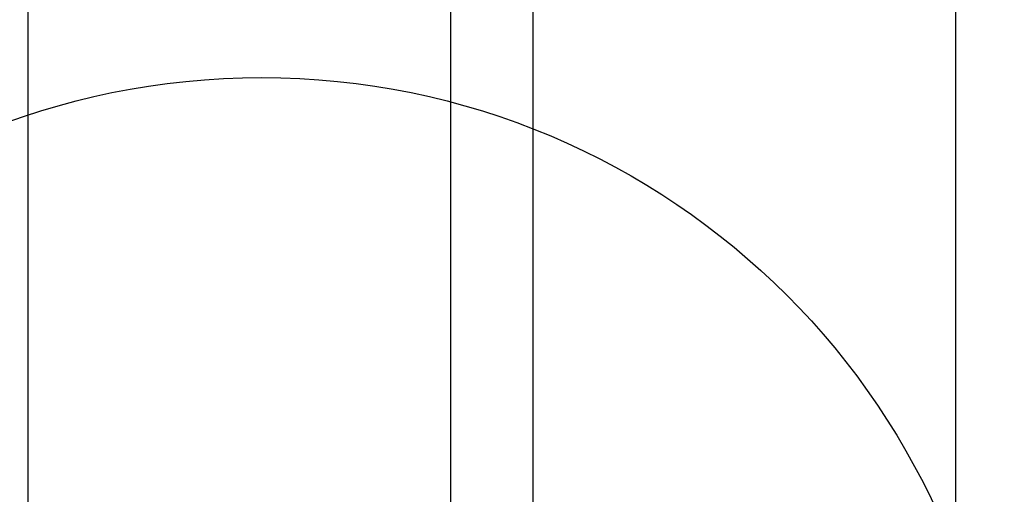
# Model space of a CAD drawing. Extents: x 18893 to 3351893, y -610358 to 406739.
# Tile 231 of 256: x 2143597 to 2144076, y 42312 to 42543. Entities that reach past the tile are written whole.
import ezdxf

# ---------------------------------------------------------------- set-up
doc = ezdxf.new("R2010")
doc.units = 0
doc.header["$LTSCALE"] = 800
doc.header["$MEASUREMENT"] = 0
doc.layers.add('KEY PLAN', color=251, linetype='CONTINUOUS')

# ---------------------------------------------------------------- blocks, each defined once
blk = doc.blocks.new('UTCOMBINE')
at = {"layer": 'KEY PLAN'}
for p, q in [((-716267.68, 45726.59, 0), (-716267.68, 46828.94, 0)), ((-716267.68, 45726.59, 0), (-716267.68, 46828.94, 0)), ((-716267.68, 45726.59, 0), (-716267.68, 46828.94, 0)), ((-716267.68, 45726.59, 0), (-716267.68, 46828.94, 0)), ((-715816.38, 45726.59, 0), (-715816.38, 46828.94, 0)), ((-716062.06, 45383.96, 0), (-716062.06, 46783.94, 0)), ((-716022, 45383.96, 0), (-716022, 46783.94, 0)), ((-716022, 45383.96, 0), (-716022, 46783.94, 0))]:
    blk.add_line(p, q, dxfattribs=at)
blk.add_circle((-715930.15, 46560.06, 0), 361.31, dxfattribs=at)

msp = doc.modelspace()

# ---------------------------------------------------------------- block references
at = {"layer": 'KEY PLAN', "rotation": 180}
msp.add_blockref('UTCOMBINE', (1427784.7, 88713.58, 0), dxfattribs=at)

doc.saveas('drawing.dxf')
